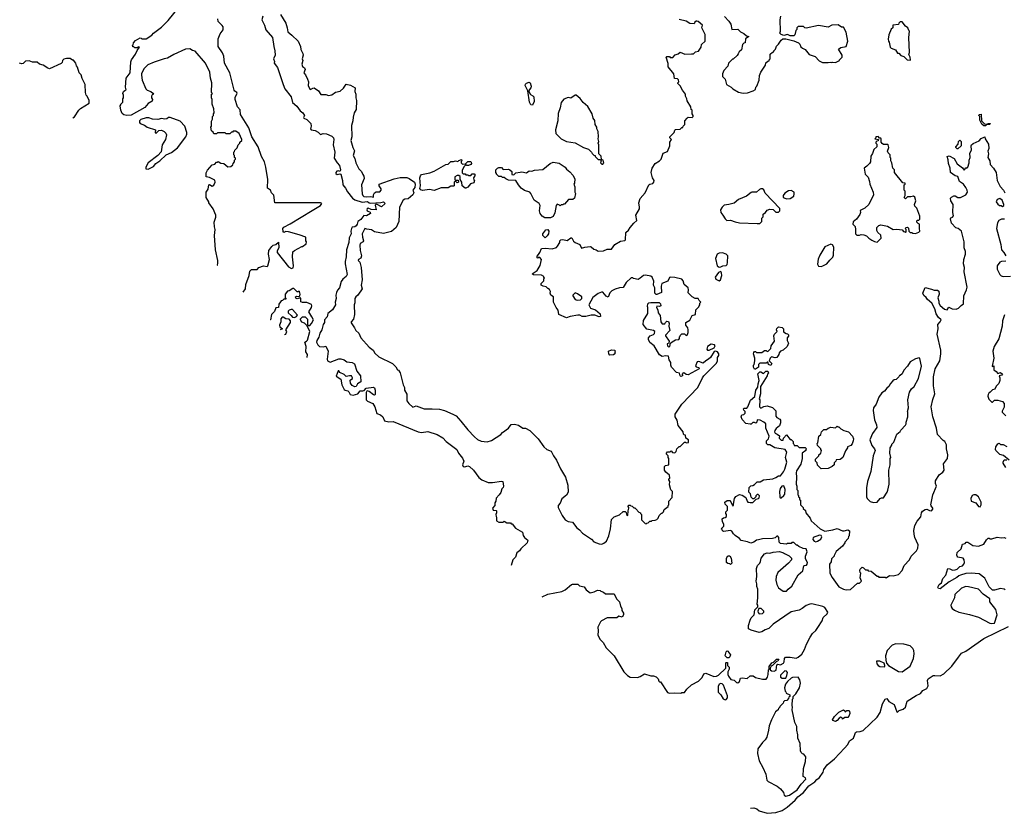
# Model space of a CAD drawing. Extents: x 1861455 to 2058065, y 200073 to 437907.
# Tile 53 of 256: x 1958329 to 1969417, y 211981 to 220915. Entities that reach past the tile are written whole.
import ezdxf

# ---------------------------------------------------------------- set-up
doc = ezdxf.new("R2010")
doc.units = 0

msp = doc.modelspace()

# ---------------------------------------------------------------- linework, layer by layer
at = {"layer": '0CON05XD'}
for points in [[(1960553, 218147), (1960555, 218150), (1960560, 218175), (1960560, 218205), (1960533, 218325), (1960522, 218485), (1960532, 218555), (1960522, 218585), (1960518, 218635), (1960537, 218693), (1960538, 218715), (1960508, 218785), (1960460, 218855), (1960460, 218865), (1960430, 218915), (1960430, 218975), (1960452, 219008), (1960460, 219055), (1960465, 219058), (1960495, 219042), (1960515, 219052), (1960531, 219085), (1960528, 219108), (1960465, 219137), (1960430, 219145), (1960428, 219192), (1960445, 219220), (1960495, 219280), (1960525, 219290), (1960545, 219310), (1960558, 219312), (1960565, 219320), (1960595, 219300), (1960628, 219298), (1960675, 219260), (1960708, 219262), (1960728, 219282), (1960732, 219298), (1960750, 219315), (1960750, 219335), (1960760, 219345), (1960760, 219355), (1960750, 219365), (1960750, 219385), (1960740, 219395), (1960740, 219425), (1960748, 219432), (1960752, 219448), (1960778, 219472), (1960790, 219505), (1960810, 219525), (1960810, 219535), (1960830, 219555), (1960830, 219565), (1960800, 219635), (1960765, 219660), (1960735, 219660), (1960725, 219650), (1960715, 219650), (1960695, 219630), (1960655, 219630), (1960645, 219640), (1960555, 219640), (1960545, 219630), (1960515, 219630), (1960508, 219648), (1960490, 219665), (1960482, 219705), (1960488, 219715), (1960488, 219772), (1960500, 219795), (1960500, 219825), (1960510, 219835), (1960510, 219855), (1960518, 219865), (1960517, 219913), (1960498, 219965), (1960498, 220015), (1960490, 220035), (1960490, 220075), (1960500, 220085), (1960490, 220095), (1960492, 220205), (1960477, 220255), (1960471, 220325), (1960422, 220425), (1960305, 220562), (1960275, 220570), (1960245, 220588), (1960195, 220582), (1960066, 220524), (1959995, 220481), (1959956, 220474), (1959845, 220436), (1959774, 220406), (1959729, 220361), (1959702, 220305), (1959702, 220292), (1959708, 220235), (1959748, 220135), (1959765, 220120), (1959806, 220106), (1959829, 220089), (1959838, 220075), (1959822, 220068), (1959814, 220055), (1959814, 220035), (1959824, 220015), (1959821, 219999), (1959775, 219970), (1959738, 219925), (1959585, 219842), (1959536, 219836), (1959504, 219844), (1959485, 219858), (1959467, 219895), (1959460, 219945), (1959470, 219955), (1959470, 219965), (1959490, 219985), (1959490, 220025), (1959500, 220035), (1959500, 220065), (1959492, 220085), (1959500, 220105), (1959512, 220118), (1959530, 220125), (1959522, 220155), (1959530, 220255), (1959572, 220318), (1959581, 220439), (1959590, 220465), (1959635, 220528), (1959653, 220567), (1959680, 220605), (1959665, 220610), (1959655, 220600), (1959625, 220600), (1959615, 220610), (1959605, 220610), (1959600, 220625), (1959608, 220632), (1959610, 220655), (1959635, 220680), (1959685, 220710), (1959698, 220708), (1959705, 220700), (1959755, 220700), (1959819, 220741), (1959837, 220763), (1959925, 220830), (1960000, 220905), (1960145, 221082)], [(1961268, 220975), (1961325, 220875), (1961343, 220825), (1961350, 220780), (1961395, 220742), (1961465, 220672), (1961490, 220615), (1961495, 220580), (1961516, 220536), (1961520, 220515), (1961512, 220475), (1961517, 220455), (1961507, 220413), (1961515, 220388), (1961535, 220372), (1961543, 220355), (1961530, 220315), (1961548, 220295), (1961572, 220245), (1961580, 220215), (1961579, 220175), (1961595, 220133), (1961605, 220128), (1961630, 220145), (1961645, 220147), (1961696, 220116), (1961722, 220072), (1961775, 220072), (1961805, 220060), (1961845, 220070), (1961885, 220098), (1961938, 220112), (1961976, 220144), (1962005, 220190), (1962055, 220178), (1962108, 220148), (1962102, 220105), (1962116, 220076), (1962113, 220035), (1962121, 220005), (1962117, 219905), (1962096, 219865), (1962084, 219816), (1962082, 219775), (1962064, 219725), (1962069, 219595), (1962060, 219555), (1962081, 219475), (1962098, 219438), (1962086, 219386), (1962102, 219352), (1962113, 219303), (1962150, 219235), (1962178, 219205), (1962195, 219172), (1962204, 219154), (1962207, 219127), (1962179, 219055), (1962185, 218955), (1962194, 218935), (1962205, 218926), (1962240, 218920), (1962285, 218925), (1962315, 218918), (1962314, 218945), (1962325, 218967), (1962345, 218979), (1962385, 218979), (1962400, 218995), (1962401, 219011), (1962378, 219045), (1962378, 219062), (1962545, 219124), (1962615, 219140), (1962689, 219139), (1962715, 219129), (1962775, 219085), (1962784, 219065), (1962778, 219025), (1962756, 218995), (1962767, 218965), (1962755, 218942), (1962705, 218900), (1962665, 218896), (1962647, 218885), (1962606, 218805), (1962598, 218642), (1962567, 218575), (1962515, 218530), (1962425, 218509), (1962325, 218526), (1962292, 218548), (1962237, 218557), (1962215, 218566), (1962186, 218506), (1962190, 218465), (1962202, 218425), (1962198, 218415), (1962165, 218396), (1962159, 218375), (1962164, 218315), (1962179, 218255), (1962170, 218230), (1962144, 218216), (1962142, 218205), (1962161, 218185), (1962176, 218125), (1962184, 217986), (1962173, 217925), (1962187, 217885), (1962137, 217813), (1962114, 217796), (1962103, 217775), (1962103, 217727), (1962097, 217705), (1962100, 217595), (1962087, 217545), (1962062, 217515), (1962061, 217501), (1962098, 217448), (1962113, 217415), (1962148, 217385), (1962172, 217335), (1962265, 217227), (1962310, 217195), (1962330, 217160), (1962375, 217120), (1962526, 217046), (1962566, 217006), (1962582, 216975), (1962595, 216968), (1962615, 216940), (1962648, 216805), (1962663, 216773), (1962663, 216745), (1962689, 216699), (1962690, 216625), (1962710, 216595), (1962755, 216554), (1962795, 216568), (1962884, 216534), (1962975, 216536), (1963055, 216529), (1963114, 216514), (1963206, 216476), (1963244, 216454), (1963297, 216397), (1963376, 216296), (1963449, 216219), (1963485, 216189), (1963525, 216169), (1963595, 216164), (1963644, 216176), (1963746, 216244), (1963765, 216267), (1963832, 216318), (1963865, 216358), (1963903, 216363), (1963945, 216352), (1963995, 216318), (1964025, 216318), (1964075, 216292), (1964167, 216197), (1964233, 216105), (1964265, 216078), (1964315, 216057), (1964326, 216034), (1964339, 216005), (1964375, 215957), (1964419, 215859), (1964476, 215766), (1964501, 215675), (1964504, 215595), (1964485, 215563), (1964435, 215520), (1964416, 215474), (1964392, 215445), (1964392, 215425), (1964438, 215335), (1964472, 215285), (1964505, 215267), (1964555, 215258), (1964603, 215195), (1964635, 215172), (1964668, 215135), (1964767, 215067), (1964795, 215037), (1964855, 215013), (1964885, 215012), (1964908, 215022), (1964936, 215044), (1964962, 215105), (1964982, 215185), (1964993, 215287), (1965025, 215320), (1965085, 215342), (1965125, 215378), (1965147, 215377), (1965158, 215368), (1965163, 215343), (1965178, 215332), (1965180, 215385), (1965190, 215415), (1965190, 215425), (1965180, 215435), (1965185, 215450), (1965205, 215450), (1965212, 215442), (1965228, 215438), (1965245, 215420), (1965255, 215420), (1965268, 215408), (1965302, 215372), (1965320, 215365), (1965320, 215355), (1965330, 215345), (1965330, 215285), (1965372, 215242), (1965385, 215240), (1965392, 215248), (1965408, 215252), (1965425, 215270), (1965445, 215270), (1965453, 215277), (1965485, 215282)], [(1960847, 217847), (1960871, 217885), (1960876, 217934), (1960913, 218035), (1960921, 218085), (1960939, 218101), (1961005, 218104), (1961024, 218126), (1961073, 218145), (1961115, 218136), (1961124, 218145), (1961142, 218215), (1961131, 218275), (1961134, 218316), (1961167, 218363), (1961185, 218377), (1961215, 218383), (1961245, 218410), (1961248, 218345), (1961228, 218312), (1961230, 218295), (1961355, 218134), (1961390, 218115), (1961409, 218121), (1961412, 218145), (1961400, 218245), (1961405, 218300), (1961423, 218317), (1961505, 218360), (1961515, 218360), (1961555, 218390), (1961558, 218415), (1961550, 218425), (1961550, 218465), (1961475, 218494), (1961355, 218528), (1961325, 218529), (1961305, 218518), (1961295, 218530), (1961292, 218565), (1961305, 218581), (1961375, 218616), (1961623, 218767), (1961718, 218825), (1961730, 218845), (1961715, 218852), (1961204, 218854), (1961191, 218941), (1961166, 218965), (1961155, 218995), (1961120, 219020), (1961125, 219115), (1961102, 219255), (1961085, 219316), (1961052, 219375), (1961013, 219485), (1960944, 219595), (1960909, 219699), (1960817, 219847), (1960811, 219901), (1960783, 219935), (1960757, 220015), (1960757, 220043), (1960777, 220085), (1960776, 220095), (1960751, 220111), (1960743, 220123), (1960717, 220225), (1960695, 220317), (1960635, 220425), (1960627, 220503), (1960612, 220542), (1960564, 220615), (1960565, 220700), (1960586, 220755), (1960619, 220801), (1960619, 220835), (1960611, 220851), (1960564, 220894), (1960562, 220925)], [(1961067, 220955), (1961057, 220915), (1961085, 220855), (1961102, 220802), (1961178, 220715), (1961190, 220615), (1961204, 220565), (1961205, 220515), (1961188, 220475), (1961197, 220445), (1961196, 220425), (1961234, 220375), (1961295, 220185), (1961316, 220136), (1961388, 220045), (1961401, 219981), (1961452, 219942), (1961489, 219889), (1961516, 219865), (1961536, 219835), (1961526, 219815), (1961529, 219805), (1961562, 219792), (1961608, 219745), (1961612, 219715), (1961604, 219685), (1961611, 219675), (1961655, 219666), (1961689, 219649), (1961715, 219623), (1961746, 219634), (1961785, 219629), (1961845, 219604), (1961864, 219585), (1961868, 219565), (1961859, 219505), (1961878, 219425), (1961872, 219355), (1961903, 219303), (1961929, 219275), (1961941, 219225), (1961935, 219207), (1961915, 219214), (1961900, 219210), (1961889, 219195), (1961891, 219185), (1961906, 219174), (1961935, 219181), (1961947, 219177), (1961966, 219105), (1961970, 219055), (1962000, 219020), (1962019, 218979), (1962076, 218906), (1962105, 218888), (1962185, 218859), (1962245, 218870), (1962264, 218854), (1962285, 218849), (1962395, 218858), (1962425, 218866), (1962444, 218845), (1962405, 218807), (1962355, 218833), (1962343, 218837), (1962334, 218826), (1962345, 218774), (1962288, 218778), (1962255, 218792), (1962243, 218787), (1962237, 218775), (1962241, 218765), (1962275, 218750), (1962278, 218732), (1962235, 218708), (1962205, 218711), (1962169, 218665), (1962137, 218643), (1962130, 218615), (1962117, 218595), (1962105, 218584), (1962075, 218578), (1962066, 218565), (1962058, 218535), (1962061, 218505), (1962040, 218460), (1962036, 218405), (1962011, 218325), (1962006, 218245), (1961994, 218194), (1961994, 218165), (1962018, 218045), (1962006, 218025), (1961967, 217993), (1961951, 217969), (1961929, 217895), (1961909, 217871), (1961897, 217845), (1961890, 217815), (1961893, 217775), (1961883, 217735), (1961884, 217705), (1961852, 217648), (1961801, 217609), (1961791, 217569), (1961763, 217537), (1961760, 217505), (1961748, 217482), (1961732, 217425), (1961710, 217385), (1961699, 217341), (1961675, 217305), (1961673, 217285), (1961687, 217255), (1961706, 217236), (1961745, 217231), (1961775, 217240), (1961802, 217185), (1961792, 217095), (1961795, 217075), (1961825, 217061), (1961925, 217096), (1961945, 217096), (1961985, 217086), (1962015, 217064), (1962075, 217056), (1962099, 217039), (1962125, 216959), (1962167, 216905), (1962172, 216838), (1962133, 216817), (1962117, 216785), (1962105, 216781), (1962075, 216798), (1962053, 216825), (1962052, 216858), (1962076, 216874), (1962078, 216882), (1962065, 216904), (1962045, 216907), (1962005, 216897), (1961982, 216922), (1961936, 216945), (1961925, 216962), (1961915, 216963), (1961892, 216902), (1961947, 216867), (1961957, 216805), (1961982, 216752), (1961993, 216743), (1962025, 216736), (1962036, 216726), (1962050, 216695), (1962085, 216688), (1962136, 216704), (1962165, 216736), (1962195, 216736), (1962208, 216742), (1962232, 216768), (1962315, 216778), (1962325, 216769), (1962334, 216745), (1962333, 216697), (1962325, 216690), (1962315, 216692), (1962265, 216730), (1962245, 216736), (1962238, 216732), (1962232, 216718), (1962231, 216635), (1962245, 216621), (1962306, 216596), (1962330, 216555), (1962351, 216481), (1962392, 216465), (1962419, 216445), (1962438, 216398), (1962485, 216389), (1962535, 216393), (1962815, 216274), (1962855, 216269), (1962925, 216279), (1963030, 216245), (1963095, 216207), (1963130, 216165), (1963205, 216110), (1963252, 216075), (1963272, 216035), (1963315, 215980), (1963332, 215945), (1963317, 215905), (1963322, 215885), (1963343, 215883), (1963375, 215892), (1963394, 215884), (1963438, 215845), (1963501, 215761), (1963534, 215734), (1963606, 215706), (1963655, 215706), (1963755, 215720), (1963770, 215715), (1963778, 215665), (1963772, 215648), (1963760, 215635), (1963747, 215593), (1963730, 215565), (1963695, 215530), (1963690, 215495), (1963680, 215475), (1963680, 215445), (1963653, 215415), (1963662, 215392), (1963695, 215390), (1963700, 215385), (1963700, 215365), (1963690, 215345), (1963693, 215323), (1963700, 215315), (1963700, 215275), (1963725, 215260), (1963775, 215260), (1963785, 215270), (1963815, 215250), (1963855, 215250), (1963865, 215240), (1963875, 215240), (1963911, 215191), (1963990, 215145), (1963998, 215108), (1964012, 215085), (1964050, 215055), (1964042, 215025), (1963972, 214958), (1963956, 214934), (1963926, 214914), (1963914, 214866), (1963883, 214835), (1963864, 214772)], [(1965485, 215282), (1965505, 215290), (1965520, 215305), (1965530, 215335), (1965555, 215360), (1965565, 215360), (1965580, 215375), (1965585, 215400), (1965630, 215435), (1965630, 215445), (1965640, 215455), (1965640, 215495), (1965678, 215535), (1965682, 215602), (1965663, 215623), (1965648, 215678), (1965650, 215715), (1965640, 215735), (1965640, 215745), (1965650, 215755), (1965647, 215787), (1965605, 215820), (1965590, 215845), (1965590, 215885), (1965603, 215897), (1965640, 215905), (1965640, 215975), (1965630, 215985), (1965630, 216005), (1965613, 216023), (1965613, 216037), (1965625, 216050), (1965655, 216050), (1965665, 216060), (1965682, 216042), (1965705, 216040), (1965720, 216055), (1965730, 216085), (1965755, 216110), (1965768, 216112), (1965815, 216160), (1965828, 216158), (1965835, 216150), (1965860, 216155), (1965860, 216185), (1965830, 216205), (1965828, 216238), (1965812, 216242), (1965805, 216250), (1965800, 216275), (1965743, 216345), (1965732, 216405), (1965711, 216445), (1965712, 216475), (1965784, 216586), (1965967, 216775), (1966018, 216885), (1966032, 216905), (1966175, 217050), (1966188, 217075), (1966188, 217112), (1966202, 217135), (1966202, 217152), (1966186, 217176), (1966165, 217182), (1966151, 217179), (1966109, 217111), (1966086, 217094), (1966054, 217076), (1966025, 217050), (1965977, 217067), (1965958, 217065), (1965938, 217018), (1965948, 217008), (1965978, 216998), (1965980, 216985), (1965855, 216916), (1965835, 216919), (1965815, 216936), (1965800, 216940), (1965788, 216925), (1965792, 216905), (1965775, 216900), (1965768, 216905), (1965758, 216935), (1965724, 216944), (1965669, 217005), (1965660, 217025), (1965662, 217055), (1965642, 217085), (1965635, 217128), (1965605, 217132), (1965565, 217123), (1965535, 217142), (1965474, 217244), (1965425, 217280), (1965410, 217315), (1965410, 217335), (1965430, 217355), (1965465, 217370), (1965477, 217383), (1965480, 217405), (1965467, 217417), (1965392, 217432), (1965350, 217485), (1965353, 217527), (1965403, 217607), (1965402, 217675), (1965398, 217685), (1965402, 217715), (1965414, 217726), (1965437, 217733), (1965532, 217732), (1965545, 217718), (1965550, 217695), (1965535, 217688), (1965505, 217690), (1965500, 217675), (1965517, 217647), (1965520, 217615), (1965540, 217585), (1965550, 217515), (1965565, 217490), (1965595, 217490), (1965600, 217505), (1965615, 217520), (1965636, 217516), (1965642, 217495), (1965638, 217465), (1965650, 217415), (1965600, 217365), (1965600, 217355), (1965642, 217295), (1965640, 217275), (1965620, 217265), (1965625, 217242), (1965635, 217233), (1965650, 217235), (1965658, 217272), (1965675, 217290), (1965715, 217310), (1965750, 217315), (1965760, 217325), (1965760, 217345), (1965768, 217352), (1965770, 217365), (1965785, 217380), (1965817, 217377), (1965835, 217360), (1965848, 217372), (1965857, 217393), (1965857, 217425), (1965852, 217445), (1965832, 217475), (1965832, 217505), (1965876, 217534), (1965903, 217585), (1965940, 217595), (1965943, 217647), (1965978, 217682), (1965980, 217695), (1965990, 217705), (1965990, 217725), (1966000, 217735), (1965980, 217755), (1965970, 217775), (1965935, 217778), (1965900, 217795), (1965855, 217840), (1965861, 217875), (1965858, 217898), (1965812, 217935), (1965800, 217975), (1965785, 217993), (1965705, 218012), (1965655, 218018), (1965645, 218012), (1965628, 217972), (1965560, 217945), (1965552, 217915), (1965558, 217845), (1965505, 217820), (1965495, 217820), (1965480, 217835), (1965480, 217895), (1965468, 217925), (1965472, 217972), (1965450, 218015), (1965435, 218028), (1965375, 218038), (1965353, 218037), (1965316, 218004), (1965295, 217992), (1965243, 218003), (1965235, 218010), (1965215, 218010), (1965160, 217955), (1965125, 217900), (1965083, 217897), (1965035, 217882), (1964997, 217863), (1964975, 217840), (1964955, 217792), (1964935, 217802), (1964896, 217846), (1964882, 217848), (1964845, 217831), (1964782, 217788), (1964738, 217705), (1964758, 217668), (1964815, 217649), (1964866, 217605), (1964870, 217575), (1964855, 217570), (1964805, 217587), (1964765, 217588), (1964705, 217572), (1964665, 217572), (1964637, 217587), (1964615, 217588), (1964527, 217573), (1964485, 217558), (1964400, 217595), (1964392, 217645), (1964370, 217675), (1964342, 217735), (1964340, 217795), (1964312, 217815), (1964302, 217835), (1964307, 217857), (1964296, 217876), (1964275, 217888), (1964258, 217908), (1964224, 217914), (1964202, 217925), (1964203, 217947), (1964230, 217975), (1964233, 217997), (1964240, 218005), (1964230, 218015), (1964230, 218025), (1964205, 218040), (1964115, 218042), (1964100, 218055), (1964155, 218090), (1964192, 218148), (1964207, 218217), (1964187, 218237), (1964175, 218240), (1964165, 218230), (1964152, 218245), (1964186, 218294), (1964205, 218340), (1964245, 218342), (1964326, 218334), (1964375, 218352), (1964386, 218364), (1964412, 218405), (1964410, 218425), (1964422, 218438), (1964445, 218440), (1964495, 218428), (1964535, 218460), (1964545, 218460), (1964565, 218422), (1964585, 218408), (1964636, 218386), (1964655, 218342), (1964694, 218356), (1964752, 218362), (1964765, 218358), (1964795, 218330), (1964820, 218325), (1964845, 218308), (1964905, 218313), (1964945, 218332), (1964995, 218333), (1965030, 218385), (1965095, 218422), (1965142, 218428), (1965152, 218438), (1965155, 218520), (1965186, 218544), (1965202, 218575), (1965244, 218626), (1965277, 218653), (1965268, 218715), (1965308, 218785), (1965310, 218805), (1965300, 218855), (1965315, 218902), (1965374, 218966), (1965414, 219056), (1965426, 219064), (1965459, 219071), (1965471, 219085), (1965473, 219105), (1965454, 219135), (1965441, 219195), (1965450, 219245), (1965484, 219296), (1965535, 219328), (1965554, 219346), (1965575, 219412), (1965625, 219430), (1965652, 219495), (1965650, 219535), (1965670, 219565), (1965650, 219585), (1965650, 219595), (1965700, 219645), (1965705, 219670), (1965715, 219680), (1965765, 219682), (1965785, 219700), (1965795, 219700), (1965800, 219715), (1965820, 219735), (1965820, 219775), (1965844, 219806), (1965855, 219818), (1965900, 219815), (1965912, 219825), (1965912, 219835), (1965900, 219855), (1965900, 219895), (1965890, 219905), (1965888, 219935), (1965845, 220000), (1965842, 220025), (1965828, 220055), (1965828, 220075), (1965792, 220122), (1965765, 220170), (1965740, 220195), (1965740, 220205), (1965750, 220215), (1965747, 220237), (1965735, 220250), (1965702, 220252), (1965697, 220305), (1965630, 220385), (1965632, 220422), (1965610, 220495), (1965615, 220500), (1965645, 220500), (1965655, 220490), (1965685, 220490), (1965712, 220518), (1965745, 220530), (1965765, 220550), (1965818, 220528), (1965895, 220530), (1965915, 220532), (1965938, 220552), (1965975, 220560), (1966002, 220605), (1966008, 220635), (1966048, 220675), (1966048, 220748), (1966010, 220825), (1966020, 220855), (1965970, 220895), (1965955, 220900), (1965945, 220900), (1965932, 220888), (1965925, 220870), (1965874, 220874), (1965835, 220900), (1965755, 220917)], [(1966265, 220950), (1966315, 220900), (1966338, 220865), (1966350, 220805), (1966417, 220807), (1966445, 220780), (1966485, 220760), (1966512, 220732), (1966540, 220725), (1966502, 220698), (1966497, 220653), (1966485, 220650), (1966470, 220635), (1966458, 220575), (1966430, 220555), (1966418, 220532), (1966409, 220511), (1966365, 220470), (1966355, 220470), (1966310, 220425), (1966305, 220390), (1966258, 220342), (1966244, 220306), (1966244, 220274), (1966272, 220245), (1966287, 220187), (1966340, 220155), (1966360, 220135), (1966425, 220098), (1966475, 220088)], [(1966475, 220088), (1966525, 220092), (1966587, 220113), (1966615, 220130), (1966620, 220155), (1966630, 220165), (1966657, 220235), (1966659, 220285), (1966674, 220326), (1966727, 220403), (1966732, 220428), (1966755, 220450), (1966768, 220452), (1966770, 220465), (1966780, 220475), (1966782, 220528), (1966805, 220550), (1966820, 220555), (1966820, 220565), (1966840, 220585), (1966852, 220618), (1966875, 220640), (1966904, 220686), (1966922, 220698), (1966955, 220701), (1967047, 220677), (1967098, 220655), (1967115, 220640), (1967125, 220610), (1967143, 220593), (1967175, 220580), (1967220, 220525), (1967285, 220502), (1967332, 220452), (1967370, 220435), (1967435, 220432), (1967465, 220438), (1967475, 220432), (1967485, 220438), (1967515, 220432), (1967560, 220455), (1967560, 220465), (1967590, 220495), (1967590, 220515), (1967550, 220585), (1967575, 220603), (1967635, 220612), (1967656, 220675), (1967636, 220776), (1967605, 220830), (1967585, 220830), (1967545, 220858), (1967475, 220852), (1967435, 220832), (1967325, 220849), (1967185, 220820), (1967172, 220822), (1967155, 220838), (1967095, 220840), (1967080, 220825), (1967080, 220805), (1967070, 220795), (1967058, 220745), (1967046, 220734), (1967004, 220734), (1966975, 220750), (1966935, 220738), (1966905, 220748), (1966890, 220765), (1966898, 220785), (1966892, 220915), (1966900, 220955)], [(1968355, 220460), (1968360, 220465), (1968358, 220495), (1968342, 220525), (1968348, 220545), (1968342, 220715), (1968350, 220785), (1968340, 220795), (1968330, 220825), (1968305, 220842), (1968265, 220890), (1968245, 220890), (1968230, 220875), (1968225, 220860), (1968162, 220855), (1968160, 220825), (1968143, 220807), (1968118, 220745), (1968108, 220695), (1968112, 220675), (1968122, 220662), (1968132, 220605), (1968144, 220594), (1968190, 220575), (1968215, 220540), (1968228, 220538), (1968252, 220512), (1968285, 220500), (1968323, 220463), (1968355, 220460)], [(1958928, 219811), (1958945, 219821), (1958995, 219897), (1959013, 219915), (1959110, 219975), (1959110, 220005), (1959088, 220055), (1959078, 220065), (1959070, 220095), (1959068, 220185), (1959033, 220253), (1959020, 220295), (1959000, 220315), (1958982, 220382), (1958970, 220395), (1958960, 220425), (1958935, 220460), (1958925, 220460), (1958897, 220477), (1958855, 220480), (1958828, 220472), (1958810, 220455), (1958808, 220435), (1958795, 220422), (1958665, 220363), (1958645, 220368), (1958595, 220403), (1958554, 220414), (1958526, 220436), (1958475, 220437), (1958435, 220451), (1958395, 220448), (1958368, 220422), (1958355, 220417), (1958329, 220424)], [(1964105, 219951), (1964086, 219956), (1964069, 219985), (1964053, 220113), (1964023, 220175), (1964025, 220190), (1964035, 220202), (1964065, 220213), (1964076, 220205), (1964090, 220165), (1964085, 220149), (1964060, 220115), (1964082, 220072), (1964109, 220059), (1964118, 220045), (1964121, 219995), (1964105, 219951)], [(1964895, 219290), (1964908, 219305), (1964900, 219335), (1964882, 219342), (1964877, 219377), (1964850, 219405), (1964850, 219505), (1964842, 219525), (1964852, 219545), (1964842, 219575), (1964848, 219595), (1964842, 219655), (1964828, 219685), (1964827, 219707), (1964808, 219735), (1964805, 219780), (1964786, 219806), (1964774, 219854), (1964726, 219936), (1964674, 219984), (1964639, 220029), (1964597, 220067), (1964584, 220066), (1964537, 220033), (1964505, 220040), (1964455, 220020), (1964428, 219982), (1964416, 219924), (1964392, 219858), (1964388, 219775), (1964363, 219675), (1964365, 219632), (1964428, 219575), (1964485, 219542), (1964585, 219528), (1964680, 219475), (1964735, 219458), (1964770, 219425), (1964775, 219410), (1964795, 219390), (1964810, 219385), (1964810, 219375), (1964842, 219342), (1964865, 219340), (1964878, 219328), (1964870, 219305), (1964885, 219290), (1964895, 219290)], [(1959775, 219232), (1959836, 219264), (1959864, 219296), (1959908, 219325), (1959978, 219392), (1960040, 219420), (1960108, 219472), (1960200, 219595), (1960211, 219625), (1960211, 219645), (1960190, 219715), (1960135, 219774), (1960025, 219815), (1960005, 219814), (1959985, 219799), (1959965, 219795), (1959925, 219801), (1959885, 219790), (1959825, 219796), (1959785, 219810), (1959755, 219810), (1959695, 219790), (1959680, 219775), (1959678, 219758), (1959686, 219746), (1959735, 219726), (1959764, 219704), (1959857, 219677), (1959855, 219640), (1959865, 219638), (1959875, 219644), (1959895, 219669), (1959925, 219671), (1959957, 219657), (1959976, 219636), (1959982, 219618), (1959970, 219565), (1959934, 219505), (1959922, 219428), (1959884, 219386), (1959777, 219305), (1959748, 219255), (1959750, 219235), (1959775, 219232)], [(1969205, 219720), (1969185, 219720), (1969165, 219740), (1969142, 219785), (1969140, 219825), (1969130, 219835), (1969132, 219848), (1969155, 219850), (1969160, 219775), (1969192, 219742), (1969215, 219738), (1969237, 219747), (1969260, 219745), (1969250, 219735), (1969215, 219730), (1969205, 219720)], [(1967985, 218412), (1968030, 218455), (1968025, 218490), (1967991, 218521), (1967981, 218541), (1967981, 218575), (1968002, 218598), (1968025, 218604), (1968102, 218592), (1968164, 218554), (1968205, 218556), (1968265, 218550), (1968282, 218532), (1968298, 218528), (1968305, 218520), (1968310, 218525), (1968310, 218555), (1968300, 218565), (1968313, 218577), (1968325, 218578), (1968338, 218568), (1968340, 218535), (1968355, 218520), (1968375, 218520), (1968385, 218512), (1968415, 218508), (1968455, 218523), (1968467, 218535), (1968460, 218565), (1968460, 218615), (1968445, 218620), (1968430, 218635), (1968430, 218645), (1968435, 218660), (1968455, 218660), (1968465, 218670), (1968467, 218703), (1968430, 218795), (1968408, 218815), (1968407, 218835), (1968422, 218875), (1968409, 218919), (1968395, 218928), (1968365, 218920), (1968325, 218920), (1968305, 218900), (1968290, 218915), (1968300, 218935), (1968300, 218985), (1968290, 218995), (1968290, 219055), (1968300, 219065), (1968300, 219075), (1968275, 219080), (1968180, 219195), (1968180, 219225), (1968163, 219243), (1968150, 219305), (1968138, 219328), (1968140, 219355), (1968130, 219365), (1968130, 219395), (1968110, 219415), (1968102, 219435), (1968118, 219475), (1968110, 219505), (1968105, 219510), (1968055, 219510), (1968042, 219522), (1968030, 219535), (1968030, 219575), (1968025, 219580), (1968012, 219582), (1967995, 219600), (1967970, 219595), (1967970, 219585), (1967960, 219575), (1968000, 219565), (1967998, 219552), (1967982, 219548), (1967970, 219535), (1967970, 219525), (1967980, 219515), (1967980, 219485), (1967948, 219455), (1967932, 219408), (1967913, 219377), (1967910, 219315), (1967900, 219295), (1967870, 219265), (1967838, 219245), (1967851, 219175), (1967884, 219144), (1967899, 219095), (1967904, 219065), (1967940, 218975), (1967942, 218945), (1967893, 218835), (1967846, 218794), (1967794, 218766), (1967796, 218745), (1967788, 218722), (1967752, 218668), (1967715, 218638), (1967712, 218615), (1967737, 218587), (1967742, 218555), (1967740, 218505), (1967755, 218490), (1967785, 218490), (1967805, 218498), (1967835, 218492), (1967865, 218480), (1967890, 218455), (1967925, 218432), (1967955, 218418), (1967985, 218412)], [(1968729, 216179), (1968664, 216245), (1968652, 216315), (1968611, 216445), (1968594, 216555), (1968611, 216639), (1968634, 216705), (1968619, 216795), (1968620, 216895), (1968638, 216985), (1968689, 217075), (1968702, 217155), (1968702, 217195), (1968662, 217375), (1968672, 217435), (1968669, 217485), (1968696, 217515), (1968704, 217535), (1968674, 217564), (1968651, 217605), (1968635, 217660), (1968602, 217725), (1968552, 217765), (1968538, 217788), (1968511, 217811), (1968498, 217835), (1968525, 217900), (1968595, 217882), (1968625, 217870), (1968665, 217870), (1968678, 217858), (1968682, 217825), (1968667, 217785), (1968680, 217745), (1968680, 217725), (1968696, 217696), (1968745, 217657), (1968772, 217648), (1968793, 217677), (1968831, 217661), (1968875, 217657), (1968901, 217669), (1968931, 217699), (1968958, 217715), (1968962, 217805), (1968992, 217875), (1968997, 217905), (1968963, 218075), (1968967, 218125), (1968956, 218165), (1968961, 218215), (1968981, 218275), (1968978, 218305), (1968965, 218345), (1968966, 218416), (1968936, 218536), (1968896, 218566), (1968872, 218572), (1968822, 218625), (1968810, 218675), (1968814, 218686), (1968835, 218692), (1968843, 218707), (1968838, 218745), (1968840, 218835), (1968814, 218874), (1968812, 218905), (1968821, 218919), (1968847, 218933), (1968865, 218933), (1968895, 218912), (1968925, 218913), (1968985, 218942), (1969002, 218975), (1969000, 218995), (1968985, 219026), (1968959, 219065), (1968913, 219095), (1968895, 219150), (1968865, 219159), (1968812, 219195), (1968806, 219245), (1968787, 219295), (1968786, 219336), (1968774, 219375), (1968795, 219384), (1968851, 219351), (1968884, 219294), (1968947, 219247), (1968965, 219222), (1968970, 219225), (1968985, 219250), (1968995, 219242), (1969007, 219253), (1969022, 219305), (1969022, 219335), (1969032, 219365), (1969028, 219412), (1969047, 219445), (1969042, 219495), (1969048, 219505), (1969065, 219522), (1969135, 219552), (1969155, 219578), (1969197, 219597), (1969200, 219575), (1969237, 219515), (1969242, 219465), (1969233, 219435), (1969239, 219405), (1969233, 219365), (1969253, 219325), (1969259, 219285), (1969295, 219244), (1969324, 219195), (1969336, 219105), (1969369, 219039), (1969409, 218995), (1969423, 218965)], [(1968895, 219460), (1968885, 219460), (1968870, 219475), (1968870, 219485), (1968898, 219512), (1968900, 219545), (1968915, 219560), (1968930, 219545), (1968930, 219495), (1968895, 219460)], [(1962995, 218992), (1962945, 219002), (1962865, 218992), (1962845, 218998), (1962834, 219015), (1962841, 219045), (1962834, 219135), (1962842, 219158), (1962855, 219172), (1962949, 219191), (1962995, 219210), (1963127, 219283), (1963155, 219290), (1963185, 219318), (1963215, 219318), (1963235, 219328), (1963265, 219320), (1963275, 219330), (1963305, 219340), (1963310, 219325), (1963302, 219318), (1963300, 219305), (1963315, 219290), (1963348, 219292), (1963375, 219320), (1963405, 219320), (1963415, 219310), (1963418, 219295), (1963410, 219285), (1963383, 219273), (1963365, 219272), (1963355, 219280), (1963332, 219258), (1963313, 219217), (1963312, 219192), (1963325, 219180), (1963345, 219180), (1963355, 219170), (1963378, 219168), (1963385, 219160), (1963408, 219162), (1963425, 219180), (1963448, 219178), (1963458, 219165), (1963440, 219135), (1963443, 219113), (1963450, 219105), (1963445, 219080), (1963404, 219066), (1963375, 219030), (1963355, 219017), (1963345, 219017), (1963313, 219043), (1963310, 219085), (1963290, 219115), (1963288, 219148), (1963275, 219160), (1963255, 219160), (1963230, 219145), (1963230, 219115), (1963235, 219110), (1963268, 219108), (1963270, 219085), (1963255, 219080), (1963238, 219098), (1963232, 219098), (1963220, 219085), (1963220, 219045), (1963215, 219040), (1963185, 219040), (1963155, 219022), (1963075, 219022), (1962995, 218992)], [(1964305, 218683), (1964244, 218684), (1964214, 218704), (1964192, 218735), (1964182, 218765), (1964190, 218825), (1964180, 218845), (1964122, 218885), (1964085, 218960), (1964073, 218973), (1964015, 218993), (1963978, 219018), (1963946, 219056), (1963916, 219106), (1963835, 219110), (1963803, 219123), (1963785, 219140), (1963765, 219140), (1963755, 219150), (1963725, 219150), (1963700, 219175), (1963700, 219185), (1963690, 219195), (1963690, 219225), (1963710, 219245), (1963725, 219250), (1963755, 219250), (1963775, 219230), (1963832, 219232), (1963850, 219225), (1963870, 219205), (1963872, 219172), (1963895, 219170), (1963915, 219190), (1963965, 219200), (1963985, 219203), (1964035, 219190), (1964065, 219212), (1964095, 219210), (1964125, 219222), (1964222, 219228), (1964303, 219297), (1964335, 219311), (1964405, 219300), (1964472, 219255), (1964485, 219232), (1964524, 219204), (1964557, 219165), (1964580, 219125), (1964578, 219075), (1964570, 219065), (1964580, 219035), (1964580, 218975), (1964587, 218957), (1964578, 218905), (1964559, 218891), (1964509, 218891), (1964465, 218840), (1964452, 218838), (1964445, 218830), (1964425, 218830), (1964415, 218820), (1964408, 218828), (1964382, 218838), (1964370, 218825), (1964355, 218740), (1964335, 218700), (1964305, 218683)], [(1966635, 218619), (1966665, 218622), (1966687, 218643), (1966688, 218682), (1966700, 218695), (1966700, 218725), (1966726, 218744), (1966745, 218770), (1966778, 218782), (1966815, 218780), (1966845, 218750), (1966875, 218750), (1966890, 218765), (1966888, 218788), (1966724, 218964), (1966708, 218998), (1966695, 219012), (1966675, 219012), (1966660, 219005), (1966627, 218973), (1966575, 218972), (1966565, 218968), (1966515, 218928), (1966425, 218890), (1966375, 218850), (1966316, 218834), (1966262, 218828), (1966238, 218805), (1966222, 218775), (1966223, 218743), (1966248, 218715), (1966272, 218672), (1966294, 218654), (1966335, 218660), (1966385, 218640), (1966435, 218629), (1966635, 218619)], [(1966965, 218898), (1967005, 218902), (1967045, 218930), (1967052, 218955), (1967050, 218975), (1967015, 218992), (1966985, 218987), (1966945, 218962), (1966928, 218935), (1966928, 218918), (1966938, 218908), (1966965, 218898)], [(1969395, 218812), (1969410, 218825), (1969410, 218835), (1969391, 218885), (1969365, 218901), (1969335, 218892), (1969326, 218865), (1969345, 218838), (1969362, 218822), (1969382, 218822), (1969395, 218812)], [(1969418, 218668), (1969385, 218669), (1969355, 218653), (1969341, 218629), (1969327, 218565), (1969378, 218385), (1969386, 218326), (1969413, 218293), (1969432, 218255)], [(1964245, 218460), (1964220, 218485), (1964220, 218505), (1964255, 218548), (1964275, 218552), (1964286, 218536), (1964283, 218505), (1964269, 218481), (1964245, 218460)], [(1967355, 218138), (1967375, 218143), (1967418, 218165), (1967451, 218209), (1967485, 218240), (1967492, 218265), (1967498, 218355), (1967482, 218382), (1967463, 218387), (1967395, 218358), (1967338, 218265), (1967321, 218219), (1967314, 218164), (1967325, 218142), (1967355, 218138)], [(1966205, 218128), (1966225, 218133), (1966246, 218144), (1966285, 218148), (1966295, 218159), (1966301, 218181), (1966305, 218258), (1966285, 218276), (1966245, 218290), (1966206, 218286), (1966185, 218276), (1966164, 218225), (1966184, 218144), (1966205, 218128)], [(1969435, 218197), (1969385, 218194), (1969365, 218185), (1969336, 218145), (1969336, 218105), (1969365, 218048), (1969382, 218032), (1969405, 218024), (1969485, 218028)], [(1966205, 217974), (1966220, 217985), (1966236, 218034), (1966234, 218065), (1966225, 218079), (1966200, 218070), (1966162, 218015), (1966169, 217995), (1966205, 217974)], [(1961566, 217111), (1961572, 217145), (1961553, 217175), (1961557, 217235), (1961540, 217285), (1961560, 217295), (1961571, 217309), (1961596, 217405), (1961568, 217468), (1961535, 217500), (1961505, 217510), (1961490, 217535), (1961492, 217548), (1961515, 217570), (1961545, 217570), (1961570, 217545), (1961572, 217482), (1961585, 217470), (1961595, 217472), (1961617, 217495), (1961636, 217535), (1961619, 217569), (1961587, 217625), (1961617, 217675), (1961620, 217695), (1961615, 217710), (1961562, 217732), (1961515, 217733), (1961495, 217740), (1961497, 217775), (1961492, 217782), (1961455, 217771), (1961439, 217779), (1961437, 217795), (1961445, 217803), (1961475, 217800), (1961484, 217806), (1961487, 217827), (1961480, 217855), (1961475, 217860), (1961467, 217853), (1961453, 217853), (1961415, 217890), (1961405, 217890), (1961365, 217862), (1961345, 217860), (1961320, 217825), (1961320, 217785), (1961330, 217770), (1961305, 217770), (1961288, 217752), (1961275, 217750), (1961265, 217740), (1961248, 217712), (1961242, 217675), (1961215, 217670), (1961200, 217631), (1961164, 217596), (1961152, 217538), (1961150, 217536)], [(1964608, 217758), (1964645, 217760), (1964660, 217775), (1964658, 217795), (1964609, 217829), (1964585, 217839), (1964558, 217815), (1964558, 217805), (1964585, 217765), (1964608, 217758)], [(1961425, 217562), (1961448, 217572), (1961458, 217588), (1961401, 217651), (1961385, 217653), (1961364, 217646), (1961353, 217635), (1961354, 217614), (1961388, 217585), (1961400, 217565), (1961425, 217562)], [(1961310, 217372), (1961325, 217374), (1961339, 217405), (1961328, 217425), (1961378, 217505), (1961380, 217525), (1961364, 217544), (1961325, 217547), (1961296, 217566), (1961285, 217567), (1961271, 217549), (1961271, 217515), (1961254, 217475), (1961259, 217459), (1961290, 217435), (1961262, 217422)], [(1969419, 217591), (1969396, 217525), (1969393, 217465), (1969356, 217324), (1969301, 217235), (1969289, 217185), (1969297, 217105), (1969280, 217015), (1969285, 217010), (1969298, 217018), (1969300, 216975), (1969326, 216956), (1969343, 216933), (1969375, 216944), (1969396, 216924), (1969388, 216912), (1969360, 216905), (1969368, 216885), (1969368, 216855), (1969355, 216820), (1969325, 216790), (1969310, 216755), (1969283, 216747), (1969255, 216720), (1969245, 216718), (1969234, 216695), (1969232, 216675), (1969242, 216642), (1969275, 216608), (1969285, 216610), (1969305, 216630), (1969345, 216633), (1969396, 216616), (1969416, 216596), (1969416, 216554), (1969392, 216508), (1969391, 216495), (1969435, 216457)], [(1966615, 216980), (1966602, 216982), (1966592, 217005), (1966592, 217025), (1966600, 217035), (1966608, 217075), (1966608, 217105), (1966592, 217155), (1966595, 217170), (1966605, 217180), (1966615, 217180), (1966625, 217170), (1966685, 217170), (1966715, 217190), (1966735, 217190), (1966745, 217180), (1966758, 217182), (1966787, 217213), (1966792, 217245), (1966830, 217295), (1966822, 217355), (1966830, 217375), (1966860, 217405), (1966852, 217422), (1966855, 217440), (1966875, 217458), (1966915, 217450), (1966930, 217435), (1966932, 217402), (1966962, 217382), (1966975, 217380), (1966987, 217367), (1966987, 217353), (1966970, 217335), (1966970, 217305), (1966988, 217275), (1966972, 217235), (1966928, 217195), (1966897, 217183), (1966880, 217165), (1966878, 217145), (1966855, 217112), (1966835, 217108), (1966795, 217120), (1966780, 217105), (1966770, 217075), (1966800, 217045), (1966788, 217022), (1966760, 217035), (1966755, 217060), (1966745, 217060), (1966735, 217050), (1966665, 217048), (1966650, 217035), (1966648, 217002), (1966615, 216980)], [(1964975, 217140), (1964962, 217155), (1964960, 217185), (1964995, 217200), (1965030, 217195), (1965030, 217185), (1965040, 217175), (1965032, 217168), (1965030, 217155), (1965015, 217142), (1964975, 217140)], [(1966075, 217193), (1966095, 217194), (1966150, 217220), (1966159, 217245), (1966152, 217255), (1966115, 217262), (1966076, 217235), (1966067, 217205), (1966075, 217193)], [(1967945, 215478), (1967985, 215482), (1968017, 215523), (1968035, 215532), (1968056, 215534), (1968097, 215595), (1968105, 215620), (1968122, 215685), (1968117, 215845), (1968130, 215905), (1968132, 215975), (1968138, 215985), (1968128, 216035), (1968132, 216095), (1968150, 216125), (1968150, 216135), (1968172, 216158), (1968205, 216250), (1968245, 216280), (1968250, 216295), (1968305, 216350), (1968312, 216365), (1968312, 216385), (1968332, 216445), (1968332, 216495), (1968328, 216505), (1968337, 216545), (1968332, 216635), (1968348, 216722), (1968371, 216759), (1968403, 216787), (1968452, 216875), (1968484, 217015), (1968465, 217100), (1968457, 217107), (1968415, 217098), (1968357, 217063), (1968328, 217015), (1968285, 216970), (1968265, 216930), (1968245, 216910), (1968235, 216910), (1968230, 216895), (1968200, 216865), (1968175, 216860), (1968161, 216849), (1968135, 216820), (1968116, 216784), (1968094, 216766), (1968066, 216734), (1968037, 216713), (1968004, 216666), (1967972, 216585), (1967944, 216545), (1967940, 216515), (1967955, 216410), (1967977, 216355), (1967980, 216325), (1967934, 216256), (1967903, 216185), (1967925, 216121), (1967954, 216085), (1967961, 216065), (1967939, 216005), (1967915, 215830), (1967876, 215715), (1967866, 215645), (1967864, 215545), (1967872, 215525), (1967905, 215492), (1967945, 215478)], [(1964212, 214419), (1964275, 214448), (1964435, 214478), (1964473, 214497), (1964544, 214556), (1964555, 214560), (1964615, 214560), (1964635, 214540), (1964685, 214530), (1964710, 214495), (1964755, 214462), (1964797, 214473), (1964835, 214492), (1964865, 214490), (1964875, 214480), (1964905, 214470), (1964925, 214450), (1965025, 214450), (1965050, 214395), (1965082, 214362), (1965093, 214313), (1965110, 214285), (1965110, 214265), (1965130, 214235), (1965130, 214215), (1965115, 214190), (1965075, 214200), (1965055, 214182), (1964945, 214182), (1964881, 214149), (1964868, 214135), (1964838, 214075), (1964842, 214035), (1964838, 213985), (1964867, 213937), (1964898, 213905), (1964935, 213842), (1965024, 213754), (1965132, 213575), (1965174, 213534), (1965203, 213513), (1965285, 213510), (1965315, 213520), (1965365, 213550), (1965435, 213530), (1965465, 213530), (1965497, 213517), (1965520, 213495), (1965525, 213470), (1965535, 213460), (1965545, 213460), (1965625, 213342), (1965645, 213332), (1965705, 213337), (1965775, 213332), (1965785, 213340), (1965815, 213340), (1965841, 213379), (1965895, 213428), (1965975, 213468), (1966015, 213510), (1966035, 213550), (1966055, 213558), (1966145, 213522), (1966176, 213524), (1966200, 213535), (1966280, 213615), (1966280, 213675), (1966285, 213680), (1966298, 213678), (1966300, 213645), (1966320, 213625), (1966320, 213605), (1966302, 213575), (1966302, 213545), (1966310, 213525), (1966336, 213486), (1966375, 213480), (1966402, 213452), (1966415, 213448), (1966435, 213465), (1966447, 213503), (1966463, 213507), (1966522, 213498), (1966555, 213530), (1966587, 213527), (1966615, 213510), (1966695, 213490), (1966735, 213490), (1966750, 213515), (1966758, 213545), (1966760, 213595), (1966770, 213605), (1966770, 213635), (1966800, 213675), (1966818, 213682), (1966853, 213717), (1966878, 213718), (1966868, 213695), (1966852, 213688), (1966808, 213645), (1966792, 213638), (1966780, 213615), (1966780, 213595), (1966796, 213586), (1966825, 213581), (1966846, 213594), (1966857, 213653), (1966865, 213658), (1966895, 213654), (1966930, 213670), (1966939, 213685), (1966940, 213725), (1966953, 213737), (1967005, 213740), (1967072, 213728), (1967095, 213738), (1967136, 213774), (1967168, 213825), (1967188, 213885), (1967232, 213965), (1967258, 214005), (1967293, 214037), (1967318, 214072), (1967364, 214146), (1967376, 214185), (1967422, 214228), (1967428, 214245), (1967395, 214296), (1967375, 214310), (1967249, 214339), (1967225, 214337), (1967185, 214322), (1967140, 214285), (1967105, 214268), (1967015, 214250), (1966815, 214112), (1966765, 214062), (1966725, 214048), (1966685, 214022), (1966655, 214018), (1966565, 214042), (1966538, 214058), (1966538, 214095), (1966554, 214156), (1966565, 214180), (1966600, 214215), (1966608, 214272), (1966640, 214305), (1966640, 214325), (1966632, 214335), (1966640, 214405), (1966640, 214505), (1966630, 214535), (1966631, 214565), (1966624, 214595), (1966630, 214645), (1966628, 214735), (1966639, 214771), (1966662, 214795), (1966672, 214815), (1966678, 214855), (1966717, 214903), (1966745, 214912), (1966775, 214908), (1966815, 214922), (1966885, 214928), (1966930, 214915), (1966940, 214905), (1966995, 214880), (1967020, 214855), (1967020, 214835), (1966988, 214795), (1966867, 214693), (1966848, 214645), (1966844, 214605), (1966856, 214556), (1966875, 214520), (1966925, 214480), (1966965, 214482), (1966984, 214506), (1967023, 214537), (1967096, 214664), (1967148, 214712), (1967158, 214765), (1967165, 214772), (1967188, 214775), (1967198, 214785), (1967202, 214805), (1967177, 214845), (1967178, 214875), (1967198, 214925), (1967185, 214958), (1967153, 214963), (1967103, 214983), (1967085, 215000), (1967075, 215000), (1967045, 215030), (1967025, 215030), (1967015, 215020), (1966975, 215020), (1966965, 215012), (1966898, 215018), (1966883, 215033), (1966876, 215086), (1966865, 215100), (1966855, 215100), (1966835, 215082), (1966806, 215074), (1966695, 215070), (1966649, 215061), (1966625, 215057), (1966598, 215032), (1966561, 215021), (1966525, 215036), (1966452, 215052), (1966435, 215076), (1966385, 215107), (1966366, 215126), (1966348, 215158), (1966335, 215166), (1966255, 215152), (1966242, 215162), (1966240, 215175), (1966230, 215185), (1966258, 215212), (1966260, 215235), (1966243, 215263), (1966240, 215295), (1966253, 215307), (1966275, 215310), (1966288, 215322), (1966290, 215345), (1966280, 215355), (1966280, 215375), (1966300, 215395), (1966300, 215435), (1966275, 215462), (1966269, 215485), (1966295, 215502), (1966325, 215504), (1966338, 215488), (1966352, 215452), (1966365, 215440), (1966379, 215525), (1966395, 215546), (1966435, 215569), (1966464, 215564), (1966506, 215536), (1966520, 215495), (1966530, 215485), (1966555, 215478), (1966585, 215478), (1966622, 215518), (1966650, 215525), (1966657, 215533), (1966660, 215555), (1966645, 215570), (1966635, 215570), (1966620, 215555), (1966618, 215542), (1966595, 215520), (1966585, 215520), (1966565, 215540), (1966557, 215577), (1966540, 215595), (1966542, 215648), (1966563, 215667), (1966585, 215670), (1966605, 215682), (1966635, 215712), (1966667, 215713), (1966704, 215736), (1966812, 215748), (1966845, 215760), (1966875, 215780), (1966895, 215780), (1966932, 215825), (1966947, 215855), (1966967, 215935), (1966951, 215985), (1966962, 216015), (1966968, 216045), (1966948, 216078), (1966834, 216094), (1966775, 216130), (1966755, 216130), (1966740, 216145), (1966740, 216175), (1966760, 216195), (1966768, 216225), (1966730, 216315), (1966730, 216365), (1966710, 216385), (1966667, 216407), (1966635, 216410), (1966630, 216385), (1966618, 216372), (1966605, 216380), (1966585, 216380), (1966565, 216360), (1966555, 216360), (1966505, 216370), (1966463, 216415), (1966452, 216445), (1966460, 216465), (1966485, 216472), (1966500, 216485), (1966500, 216505), (1966485, 216520), (1966480, 216535), (1966488, 216542), (1966517, 216543), (1966530, 216555), (1966559, 216631), (1966607, 216673), (1966618, 216745), (1966642, 216778), (1966644, 216815), (1966657, 216855), (1966643, 216927), (1966665, 216950), (1966675, 216950), (1966705, 216932), (1966732, 216958), (1966755, 216960), (1966760, 216935), (1966750, 216925), (1966748, 216905), (1966670, 216785), (1966670, 216705), (1966658, 216645), (1966662, 216635), (1966660, 216555), (1966675, 216540), (1966708, 216562), (1966745, 216568), (1966805, 216548), (1966845, 216510), (1966843, 216453), (1966855, 216438), (1966889, 216419), (1966897, 216405), (1966897, 216375), (1966887, 216343), (1966847, 216313), (1966831, 216289), (1966828, 216275), (1966835, 216262), (1966859, 216249), (1966885, 216230), (1966882, 216205), (1966905, 216180), (1966925, 216180), (1966930, 216205), (1966965, 216240), (1967005, 216190), (1967015, 216190), (1967038, 216168), (1967040, 216145), (1967048, 216138), (1967052, 216122), (1967085, 216120), (1967105, 216100), (1967175, 216100), (1967190, 216085), (1967182, 216078), (1967180, 216065), (1967140, 216035), (1967140, 215975), (1967127, 215913), (1967078, 215835), (1967072, 215815), (1967078, 215765), (1967072, 215685), (1967080, 215665), (1967080, 215625), (1967090, 215615), (1967090, 215565), (1967098, 215558), (1967100, 215545), (1967110, 215535), (1967110, 215515), (1967120, 215505), (1967120, 215455), (1967150, 215425), (1967152, 215412), (1967178, 215388), (1967182, 215362), (1967230, 215305), (1967240, 215275), (1967344, 215184), (1967395, 215158), (1967485, 215171), (1967535, 215187), (1967595, 215162), (1967615, 215160), (1967655, 215172), (1967672, 215162), (1967670, 215105), (1967663, 215097), (1967660, 215075), (1967620, 215035), (1967620, 215025), (1967595, 214990), (1967525, 214930), (1967500, 214885), (1967500, 214875), (1967470, 214845), (1967467, 214813), (1967450, 214785), (1967452, 214685), (1967478, 214635), (1967555, 214532), (1967605, 214503), (1967635, 214497), (1967685, 214502), (1967765, 214570), (1967785, 214570), (1967808, 214595), (1967795, 214630), (1967800, 214685), (1967793, 214693), (1967790, 214715), (1967795, 214730), (1967815, 214750), (1967830, 214745), (1967855, 214720), (1967875, 214720), (1967885, 214710), (1967918, 214708), (1967985, 214650), (1967995, 214650), (1968005, 214640), (1968075, 214640), (1968085, 214632), (1968123, 214657), (1968165, 214654), (1968225, 214671), (1968265, 214713), (1968289, 214771), (1968348, 214835), (1968368, 214875), (1968428, 214935), (1968442, 214965), (1968448, 215005), (1968410, 215085), (1968400, 215125), (1968398, 215165), (1968408, 215222), (1968435, 215270), (1968475, 215318), (1968484, 215365), (1968495, 215384), (1968525, 215400), (1968545, 215403), (1968575, 215389), (1968595, 215386), (1968611, 215405), (1968612, 215415), (1968592, 215442), (1968590, 215455), (1968611, 215565), (1968654, 215665), (1968641, 215695), (1968643, 215725), (1968685, 215792), (1968725, 215820), (1968738, 215845), (1968733, 215915), (1968776, 215974), (1968781, 216015), (1968766, 216085), (1968765, 216130), (1968747, 216165), (1968729, 216179)], [(1967355, 215860), (1967315, 215900), (1967310, 215925), (1967290, 215945), (1967292, 215968), (1967330, 216005), (1967330, 216015), (1967350, 216035), (1967360, 216065), (1967350, 216075), (1967350, 216085), (1967312, 216122), (1967310, 216145), (1967317, 216153), (1967330, 216225), (1967350, 216245), (1967360, 216275), (1967385, 216300), (1967415, 216300), (1967432, 216318), (1967465, 216328), (1967515, 216320), (1967535, 216340), (1967542, 216332), (1967555, 216330), (1967575, 216308), (1967609, 216289), (1967662, 216275), (1967708, 216225), (1967718, 216195), (1967716, 216174), (1967705, 216140), (1967687, 216123), (1967650, 216105), (1967650, 216095), (1967628, 216062), (1967598, 215985), (1967567, 215963), (1967525, 215960), (1967520, 215945), (1967500, 215925), (1967500, 215905), (1967480, 215885), (1967435, 215862), (1967355, 215860)], [(1969470, 215955), (1969409, 216009), (1969365, 216022), (1969322, 216065), (1969318, 216075), (1969323, 216105), (1969345, 216140), (1969358, 216148), (1969375, 216132), (1969405, 216132), (1969445, 216109)], [(1969432, 215875), (1969403, 215923), (1969402, 215935), (1969415, 215960), (1969445, 215960)], [(1966905, 215533), (1966935, 215559), (1966944, 215575), (1966948, 215625), (1966935, 215668), (1966910, 215665), (1966894, 215636), (1966887, 215605), (1966888, 215545), (1966894, 215534), (1966905, 215533)], [(1969145, 215432), (1969155, 215455), (1969155, 215485), (1969125, 215542), (1969095, 215567), (1969075, 215568), (1969055, 215558), (1969038, 215525), (1969044, 215495), (1969097, 215477), (1969125, 215434), (1969145, 215432)], [(1967295, 215036), (1967315, 215043), (1967352, 215068), (1967361, 215095), (1967355, 215107), (1967335, 215111), (1967263, 215087), (1967261, 215065), (1967275, 215044), (1967295, 215036)], [(1969428, 214498), (1969415, 214506), (1969375, 214512), (1969305, 214492), (1969285, 214494), (1969245, 214530), (1969199, 214629), (1969135, 214676), (1969045, 214686), (1968985, 214679), (1968925, 214663), (1968905, 214656), (1968881, 214635), (1968794, 214586), (1968695, 214508), (1968675, 214510), (1968668, 214525), (1968684, 214556), (1968708, 214575), (1968723, 214625), (1968758, 214662), (1968780, 214735), (1968805, 214732), (1968835, 214718), (1968865, 214720), (1968885, 214730), (1968915, 214761), (1968945, 214767), (1968961, 214785), (1968968, 214805), (1968966, 214835), (1968955, 214852), (1968895, 214863), (1968885, 214874), (1968883, 214887), (1968884, 214916), (1968931, 214959), (1968945, 215010), (1968975, 215020), (1968988, 215032), (1969005, 215032), (1969064, 214994), (1969125, 214990), (1969185, 215010), (1969215, 215060), (1969235, 215080), (1969248, 215078), (1969255, 215070), (1969275, 215070), (1969335, 215090), (1969385, 215082), (1969415, 215087), (1969435, 215080)], [(1966335, 214780), (1966325, 214790), (1966302, 214792), (1966290, 214805), (1966290, 214855), (1966305, 214880), (1966325, 214880), (1966342, 214855), (1966350, 214795), (1966335, 214780)], [(1969275, 214118), (1969305, 214122), (1969338, 214215), (1969320, 214275), (1969255, 214362), (1969255, 214397), (1969179, 214449), (1969125, 214504), (1969015, 214532), (1968985, 214534), (1968935, 214514), (1968861, 214445), (1968857, 214407), (1968816, 214325), (1968817, 214305), (1968830, 214285), (1968855, 214266), (1968905, 214246), (1969025, 214220), (1969125, 214190), (1969255, 214123), (1969275, 214118)], [(1966658, 214228), (1966695, 214230), (1966710, 214245), (1966710, 214255), (1966678, 214288), (1966652, 214288), (1966642, 214255), (1966645, 214240), (1966658, 214228)], [(1966558, 212039), (1966597, 212043), (1966631, 212031), (1966655, 212010), (1966745, 211981), (1966845, 211989), (1966917, 212013), (1966970, 212050), (1967061, 212129), (1967091, 212165), (1967154, 212216), (1967215, 212290), (1967284, 212335), (1967305, 212362), (1967334, 212385), (1967376, 212445), (1967385, 212475), (1967423, 212527), (1967506, 212595), (1967617, 212713), (1967653, 212755), (1967674, 212796), (1967717, 212825), (1967732, 212868), (1967741, 212889), (1967752, 212898), (1967795, 212901), (1967827, 212913), (1967984, 213065), (1968018, 213115), (1968044, 213215), (1968075, 213267), (1968095, 213272), (1968118, 213238), (1968178, 213205), (1968205, 213123), (1968215, 213121), (1968233, 213137), (1968278, 213152), (1968303, 213177), (1968321, 213245), (1968425, 213307), (1968472, 213328), (1968500, 213365), (1968546, 213385), (1968561, 213415), (1968550, 213475), (1968561, 213495), (1968615, 213531), (1968635, 213534), (1968695, 213529), (1968735, 213551), (1968825, 213636), (1968901, 213739), (1968936, 213784), (1968985, 213806), (1969185, 213948), (1969465, 214085)], [(1968265, 213573), (1968355, 213638), (1968394, 213725), (1968401, 213775), (1968397, 213815), (1968385, 213838), (1968355, 213867), (1968286, 213886), (1968195, 213889), (1968155, 213872), (1968096, 213814), (1968079, 213755), (1968081, 213705), (1968090, 213670), (1968113, 213643), (1968225, 213579), (1968265, 213573)], [(1966315, 213730), (1966295, 213730), (1966272, 213755), (1966283, 213797), (1966295, 213810), (1966308, 213808), (1966310, 213795), (1966332, 213765), (1966327, 213743), (1966315, 213730)], [(1968065, 213631), (1968072, 213635), (1968073, 213645), (1968062, 213672), (1968015, 213692), (1967978, 213692), (1967983, 213663), (1967995, 213644), (1968015, 213635), (1968065, 213631)], [(1966915, 213501), (1966955, 213502), (1966969, 213531), (1966974, 213565), (1966965, 213580), (1966945, 213583), (1966898, 213535), (1966898, 213515), (1966915, 213501)], [(1966275, 213259), (1966285, 213261), (1966300, 213280), (1966299, 213305), (1966254, 213424), (1966240, 213440), (1966225, 213444), (1966207, 213433), (1966193, 213407), (1966193, 213345), (1966225, 213315), (1966251, 213271), (1966275, 213259)], [(1966955, 212174), (1966996, 212184), (1967086, 212245), (1967130, 212310), (1967182, 212365), (1967179, 212379), (1967152, 212395), (1967154, 212485), (1967177, 212565), (1967182, 212615), (1967160, 212645), (1967145, 212650), (1967130, 212665), (1967123, 212683), (1967118, 212765), (1967092, 212825), (1967093, 212863), (1967080, 212915), (1967079, 212959), (1967058, 213005), (1967028, 213145), (1967032, 213175), (1967028, 213195), (1967030, 213265), (1967040, 213275), (1967040, 213295), (1967070, 213325), (1967112, 213395), (1967123, 213445), (1967113, 213485), (1967095, 213512), (1967031, 213509), (1967015, 213502), (1966974, 213466), (1966954, 213436), (1966942, 213395), (1966950, 213355), (1966958, 213348), (1966962, 213332), (1967000, 213315), (1967000, 213295), (1966992, 213288), (1966988, 213272), (1966968, 213252), (1966942, 213248), (1966930, 213235), (1966928, 213222), (1966890, 213185), (1966890, 213175), (1966875, 213160), (1966870, 213145), (1966842, 213125), (1966794, 213035), (1966767, 212965), (1966761, 212915), (1966742, 212838), (1966725, 212809), (1966693, 212777), (1966642, 212705), (1966636, 212655), (1966655, 212570), (1966697, 212495), (1966730, 212420), (1966744, 212354), (1966759, 212339), (1966860, 212285), (1966897, 212255), (1966930, 212215), (1966938, 212185), (1966955, 212174)], [(1967515, 213016), (1967484, 213024), (1967483, 213035), (1967505, 213069), (1967555, 213118), (1967605, 213147), (1967620, 213135), (1967625, 213120), (1967645, 213138), (1967665, 213137), (1967675, 213130), (1967677, 213105), (1967667, 213075), (1967655, 213060), (1967622, 213058), (1967595, 213040), (1967590, 213055), (1967575, 213062), (1967557, 213053), (1967535, 213024), (1967515, 213016)]]:
    msp.add_lwpolyline(points, dxfattribs=at)

doc.saveas('drawing.dxf')
